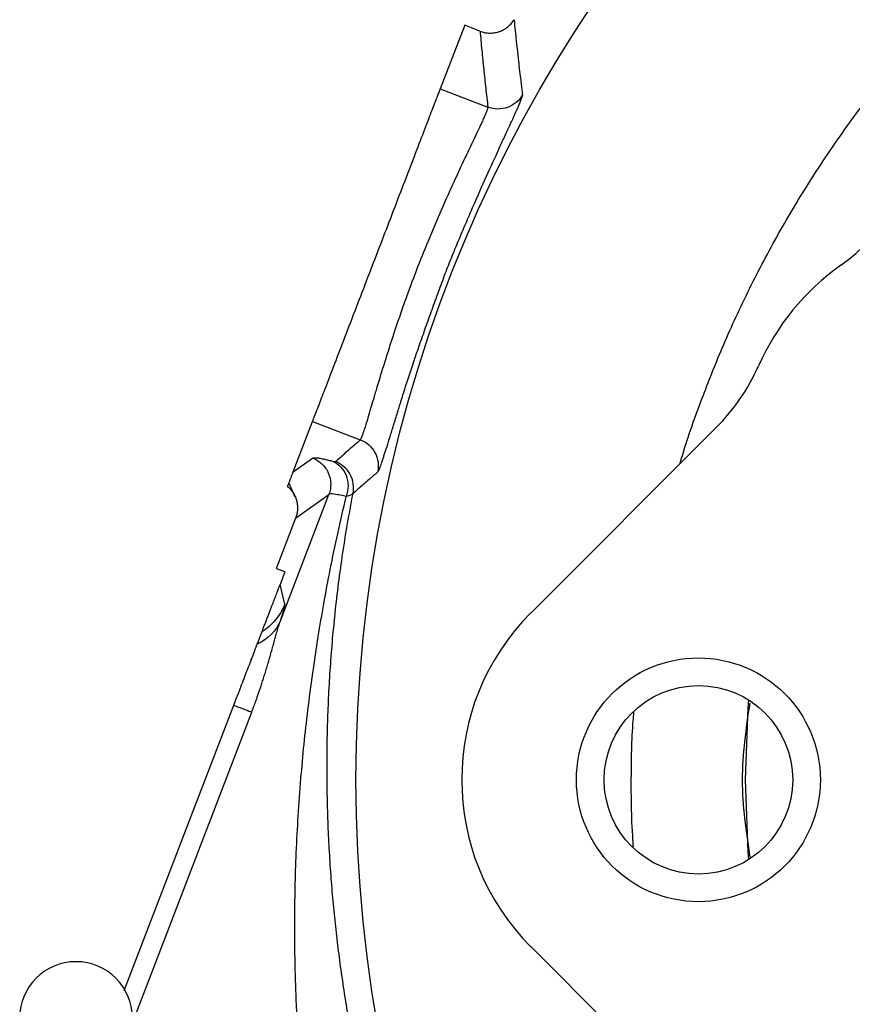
# Model space of a CAD drawing. Header units: inches. Extents: x 0.6 to 16.3, y 0.2 to 11.5.
# Tile 30 of 33: x 10.2 to 11.4, y 7.1 to 8.5. Entities that reach past the tile are written whole.
import ezdxf

# ---------------------------------------------------------------- set-up
doc = ezdxf.new("R2010")
doc.units = ezdxf.units.IN
doc.header["$MEASUREMENT"] = 0

msp = doc.modelspace()

# ---------------------------------------------------------------- linework, layer by layer
at = {"color": 7, "linetype": 'Continuous', "lineweight": 25}
for p, q in [((10.838, 8.5333), (10.8034, 8.4429)), ((10.8597, 8.525), (10.838, 8.5333)), ((10.8034, 8.4429), (10.871, 8.417)), ((10.5945, 7.8988), (10.622, 7.9706)), ((10.622, 7.9706), (10.6897, 7.9446)), ((11.1952, 7.9618), (10.9322, 7.6988)), ((10.5945, 7.8988), (10.6221, 7.9184)), ((10.5762, 7.6872), (10.6451, 7.8668)), ((10.5979, 7.8333), (10.6451, 7.8668)), ((10.5979, 7.8333), (10.5707, 7.7625)), ((10.5707, 7.7625), (10.571, 7.7613)), ((10.5828, 7.7568), (10.571, 7.7613)), ((10.5828, 7.7568), (10.576, 7.739)), ((10.5824, 7.7108), (10.576, 7.739)), ((10.5343, 7.6324), (10.5337, 7.6326)), ((10.3545, 7.1619), (10.5101, 7.5673)), ((10.9322, 7.2239), (11.1952, 6.9609))]:
    msp.add_line(p, q, dxfattribs=at)
at = {"color": 8, "linetype": 'Continuous', "lineweight": 25}
msp.add_line((10.3656, 7.1148), (10.5356, 7.5576), dxfattribs=at)
at = {"color": 7, "linetype": 'Continuous', "lineweight": 25, "flags": 128}
for points in [[(11.241, 7.5748), (11.2401, 7.5637), (11.2364, 7.4614)], [(11.2364, 7.4614), (11.2401, 7.359), (11.241, 7.3479)]]:
    msp.add_lwpolyline(points, dxfattribs=at)
at = {"color": 7, "linetype": 'Continuous', "lineweight": 25}
for centre, radius in [((12.6545, 7.4614), 1.9709), ((11.1699, 7.4614), 0.1732), ((11.1699, 7.4614), 0.1339)]:
    msp.add_circle(centre, radius, dxfattribs=at)
for centre, radius, start, end in [((11.2037, 8.4297), 0.2909, 305.4062, 347.2137), ((11.5745, 7.908), 0.3491, 125.4062, 156.0851), ((10.9895, 8.1675), 0.2909, 315, 336.0851), ((11.1696, 7.4614), 0.3358, 135, 225), ((10.286, 7.123), 0.08, 0, 180)]:
    msp.add_arc(centre, radius, start, end, dxfattribs=at)
for points, knots in [([(11.1438, 7.9105), (11.1441, 7.9114), (11.1519, 7.9399), (11.1704, 7.9914), (11.2003, 8.0686), (11.2347, 8.1449), (11.2752, 8.2234), (11.3197, 8.2994), (11.3684, 8.3733), (11.4164, 8.4381), (11.4731, 8.5075), (11.5294, 8.569), (11.5876, 8.6256), (11.6345, 8.6675), (11.6811, 8.7059), (11.729, 8.7423), (11.7826, 8.7796), (11.8428, 8.8177), (11.9085, 8.8546), (11.9791, 8.8896), (12.0581, 8.9238), (12.1351, 8.9527), (12.1872, 8.9674), (12.2061, 8.9728)], [0, 0, 0, 0, 0.001874, 0.056634, 0.104639, 0.16031, 0.216682, 0.273763, 0.328754, 0.386136, 0.427947, 0.500445, 0.545598, 0.583314, 0.620804, 0.661241, 0.698462, 0.745688, 0.797577, 0.842706, 0.896433, 0.962281, 1, 1, 1, 1]), ([(10.8597, 8.5248), (10.8607, 8.5244), (10.8626, 8.5238), (10.8657, 8.523), (10.8689, 8.5225), (10.8723, 8.5222), (10.8759, 8.5222), (10.8795, 8.5225), (10.8832, 8.5232), (10.8872, 8.5243), (10.8915, 8.5261), (10.8959, 8.5286), (10.9003, 8.5319), (10.9046, 8.5361), (10.9069, 8.5395), (10.9081, 8.5412)], [0, 0, 0, 0, 0.054536, 0.111387, 0.170567, 0.232074, 0.295892, 0.361995, 0.430362, 0.500996, 0.585744, 0.678045, 0.777902, 0.885238, 1, 1, 1, 1]), ([(10.9081, 8.5412), (10.9092, 8.5302), (10.9103, 8.5196), (10.9128, 8.4957), (10.9142, 8.4836), (10.9165, 8.4639), (10.9174, 8.4564), (10.919, 8.4441), (10.9196, 8.4394), (10.9202, 8.4347)], [-0.99302873, -0.99302873, -0.99302873, -0.99302873, -0.98913116, -0.98913116, -0.9815515, -0.9815515, -0.96942405, -0.96942405, -0.95597016, -0.95597016, -0.95597016, -0.95597016]), ([(10.8598, 8.5249), (10.8606, 8.5159), (10.8622, 8.4979), (10.865, 8.4709), (10.8678, 8.444), (10.8699, 8.426), (10.871, 8.417)], [0, 0, 0, 0, 0.251781, 0.5023746, 0.7517809, 1, 1, 1, 1]), ([(10.622, 7.9706), (10.6221, 7.9707), (10.6222, 7.971), (10.6225, 7.9717), (10.6228, 7.9726), (10.6232, 7.9737), (10.6237, 7.975), (10.6247, 7.9775), (10.6265, 7.9822), (10.6296, 7.9904), (10.6336, 8.0006), (10.6399, 8.0172), (10.6498, 8.0429), (10.664, 8.08), (10.6798, 8.1212), (10.6963, 8.1639), (10.7127, 8.2068), (10.7291, 8.2496), (10.7455, 8.2923), (10.7614, 8.3335), (10.7756, 8.3706), (10.7854, 8.3963), (10.7918, 8.4129), (10.7957, 8.4231), (10.7989, 8.4313), (10.8009, 8.4366), (10.8022, 8.4399), (10.803, 8.442), (10.8032, 8.4426), (10.8034, 8.4429)], [0, 0, 0, 0, 0.009781, 0.019544, 0.029298, 0.039051, 0.048811, 0.058587, 0.089502, 0.120435, 0.152548, 0.18468, 0.250112, 0.315544, 0.379711, 0.441491, 0.500003, 0.558515, 0.620295, 0.684463, 0.749895, 0.815327, 0.84744, 0.879571, 0.910486, 0.941419, 0.960946, 0.98045, 1, 1, 1, 1]), ([(10.7144, 7.8985), (10.7145, 7.8987), (10.7147, 7.8989), (10.7151, 7.8995), (10.7155, 7.9001), (10.716, 7.9012), (10.7168, 7.9029), (10.718, 7.9057), (10.7192, 7.909), (10.7206, 7.913), (10.7221, 7.9176), (10.7244, 7.9245), (10.7276, 7.9346), (10.732, 7.9488), (10.737, 7.965), (10.7416, 7.98), (10.7451, 7.9913), (10.7471, 7.9979), (10.7502, 8.0081), (10.7553, 8.024), (10.7627, 8.0466), (10.7707, 8.0702), (10.7792, 8.0946), (10.7881, 8.1197), (10.7958, 8.1409), (10.8021, 8.158), (10.8059, 8.1684), (10.809, 8.1769), (10.8123, 8.1854), (10.8182, 8.2006), (10.8267, 8.2214), (10.837, 8.2459), (10.8506, 8.2775), (10.8671, 8.3147), (10.8806, 8.3443), (10.8879, 8.3603), (10.8905, 8.366), (10.8928, 8.371), (10.8958, 8.3776), (10.9, 8.3866), (10.9054, 8.3983), (10.911, 8.4105), (10.9153, 8.4203), (10.9176, 8.426), (10.9189, 8.4294), (10.9196, 8.4316), (10.9202, 8.4335), (10.9202, 8.4343), (10.9202, 8.4347)], [0, 0, 0, 0, 0.009068, 0.017344, 0.024831, 0.031525, 0.047154, 0.06318, 0.079697, 0.094811, 0.110583, 0.126349, 0.157846, 0.189279, 0.220605, 0.251784, 0.267325, 0.275097, 0.282871, 0.313975, 0.345096, 0.376215, 0.407313, 0.438378, 0.469416, 0.484929, 0.500428, 0.507014, 0.515925, 0.531423, 0.562422, 0.593444, 0.624492, 0.686563, 0.748666, 0.764235, 0.772006, 0.779833, 0.792987, 0.811126, 0.83651, 0.874016, 0.909939, 0.937071, 0.949789, 0.964522, 0.981265, 1, 1, 1, 1]), ([(10.6897, 7.9446), (10.6898, 7.9447), (10.6901, 7.945), (10.6906, 7.9458), (10.6912, 7.9468), (10.6918, 7.9481), (10.6924, 7.9497), (10.6932, 7.9517), (10.694, 7.9539), (10.6949, 7.9564), (10.6959, 7.9593), (10.6969, 7.9625), (10.6985, 7.9678), (10.7011, 7.9762), (10.7047, 7.9884), (10.7089, 8.0029), (10.7152, 8.0241), (10.7246, 8.055), (10.7379, 8.0967), (10.753, 8.1408), (10.7694, 8.1852), (10.7871, 8.229), (10.8053, 8.2718), (10.8232, 8.3118), (10.8369, 8.3411), (10.8464, 8.361), (10.8529, 8.3745), (10.8583, 8.3859), (10.8626, 8.395), (10.8656, 8.4018), (10.8678, 8.4068), (10.8694, 8.4107), (10.8704, 8.4137), (10.871, 8.4158), (10.871, 8.4166), (10.871, 8.417)], [0, 0, 0, 0, 0.010935, 0.021959, 0.033072, 0.044274, 0.055565, 0.066947, 0.078419, 0.089981, 0.101634, 0.113379, 0.125215, 0.155177, 0.187826, 0.216333, 0.25024, 0.312501, 0.375054, 0.441204, 0.500233, 0.55924, 0.625335, 0.687839, 0.750116, 0.784817, 0.812467, 0.84474, 0.875073, 0.897397, 0.919118, 0.940237, 0.960755, 0.980676, 1, 1, 1, 1]), ([(10.6545, 7.9134), (10.6604, 7.9186), (10.672, 7.9291), (10.6838, 7.9394), (10.6897, 7.9446)], [0, 0, 0, 0, 0.501337, 1, 1, 1, 1]), ([(10.6221, 7.9184), (10.6223, 7.9185), (10.6226, 7.9187), (10.6234, 7.9189), (10.6244, 7.919), (10.6257, 7.919), (10.6271, 7.9189), (10.6288, 7.9187), (10.6312, 7.9184), (10.6345, 7.9178), (10.6391, 7.9168), (10.6442, 7.9156), (10.6482, 7.9146), (10.6502, 7.9141)], [0, 0, 0, 0, 0.071602, 0.143049, 0.2144, 0.285716, 0.357056, 0.42848, 0.500049, 0.625138, 0.749946, 0.874793, 1, 1, 1, 1]), ([(10.6221, 7.9184), (10.627, 7.9165), (10.6315, 7.9137), (10.6391, 7.9065), (10.6422, 7.9021), (10.6464, 7.8926), (10.6476, 7.8874), (10.6479, 7.8769), (10.647, 7.8717), (10.6451, 7.8668)], [0, 0, 0, 0, 0.25, 0.25, 0.5, 0.5, 0.75, 0.75, 1, 1, 1, 1]), ([(10.6502, 7.9141), (10.6511, 7.9138), (10.6519, 7.9137), (10.6531, 7.9134), (10.6535, 7.9134), (10.6541, 7.9133), (10.6542, 7.9133), (10.6544, 7.9134), (10.6545, 7.9134), (10.6545, 7.9134)], [-0.06989646, -0.06989646, -0.06989646, -0.06989646, -0.0611594, -0.0611594, -0.04718011, -0.04718011, -0.02481324, -0.02481324, 0, 0, 0, 0]), ([(10.5865, 7.8781), (10.5871, 7.8796), (10.5882, 7.8825), (10.5899, 7.8868), (10.5915, 7.891), (10.593, 7.895), (10.594, 7.8976), (10.5945, 7.8988)], [0, 0, 0, 0, 0.19533, 0.392994, 0.592993, 0.795328, 1, 1, 1, 1]), ([(10.7144, 7.8985), (10.7101, 7.8949), (10.7059, 7.8913), (10.6972, 7.8837), (10.6929, 7.8799), (10.6858, 7.8737), (10.683, 7.8713), (10.6798, 7.8685), (10.6796, 7.8683), (10.6794, 7.8681)], [0.97201612, 0.97201612, 0.97201612, 0.97201612, 0.97753319, 0.97753319, 0.98475838, 0.98475838, 0.98927412, 0.98927412, 0.98963545, 0.98963545, 0.98963545, 0.98963545]), ([(10.5865, 7.8781), (10.5874, 7.8774), (10.589, 7.8759), (10.5912, 7.8735), (10.5931, 7.8709), (10.5949, 7.8683), (10.5964, 7.8656), (10.5976, 7.8628), (10.5987, 7.86), (10.5995, 7.8571), (10.6, 7.8543), (10.6004, 7.8515), (10.6006, 7.8487), (10.6006, 7.8459), (10.6004, 7.8433), (10.6, 7.8407), (10.5994, 7.8381), (10.5988, 7.8357), (10.5982, 7.8341), (10.5979, 7.8333)], [0, 0, 0, 0, 0.0673015, 0.1335411, 0.198719, 0.2628357, 0.3258916, 0.387887, 0.4488225, 0.5086985, 0.5675156, 0.6252742, 0.6819749, 0.7376184, 0.7922052, 0.845736, 0.8982115, 0.9496326, 1, 1, 1, 1]), ([(10.5881, 7.8824), (10.5893, 7.8803), (10.5932, 7.8726), (10.5952, 7.8674), (10.5965, 7.8637)], [0, 0, 0, 0, 0.279295, 1, 1, 1, 1]), ([(10.6045, 7.0546), (10.6041, 7.0603), (10.6032, 7.0718), (10.602, 7.0891), (10.6009, 7.1068), (10.5999, 7.1247), (10.599, 7.143), (10.5983, 7.1616), (10.5977, 7.1804), (10.5972, 7.1995), (10.5969, 7.2189), (10.5967, 7.2386), (10.5966, 7.285), (10.5983, 7.3601), (10.6046, 7.4607), (10.615, 7.5632), (10.6267, 7.6459), (10.638, 7.7124), (10.6471, 7.7611), (10.6576, 7.8119), (10.6656, 7.8463), (10.6697, 7.8638)], [0, 0, 0, 0, 0.020609, 0.041574, 0.062898, 0.084581, 0.106623, 0.129026, 0.15179, 0.174916, 0.198404, 0.222257, 0.246473, 0.366774, 0.496307, 0.616319, 0.74725, 0.806017, 0.86773, 0.932391, 1, 1, 1, 1]), ([(10.683, 7.0702), (10.6819, 7.0753), (10.6799, 7.0858), (10.677, 7.1015), (10.6741, 7.1175), (10.6713, 7.1337), (10.6686, 7.1502), (10.6661, 7.1668), (10.6636, 7.1836), (10.6612, 7.2007), (10.659, 7.2179), (10.6568, 7.2354), (10.6548, 7.2531), (10.6529, 7.271), (10.6512, 7.2891), (10.6496, 7.3074), (10.6481, 7.326), (10.6468, 7.3447), (10.6457, 7.3637), (10.6447, 7.3828), (10.6439, 7.4022), (10.6433, 7.4217), (10.6428, 7.4415), (10.6425, 7.4667), (10.6425, 7.4977), (10.6431, 7.5346), (10.6445, 7.5727), (10.6466, 7.6119), (10.6495, 7.6521), (10.6534, 7.6934), (10.6582, 7.7357), (10.6641, 7.779), (10.6711, 7.8233), (10.6766, 7.853), (10.6794, 7.8681)], [0, 0, 0, 0, 0.019116, 0.038471, 0.058069, 0.077914, 0.098009, 0.118359, 0.138965, 0.159833, 0.180964, 0.202362, 0.22403, 0.245971, 0.268187, 0.290682, 0.313458, 0.336516, 0.359861, 0.383493, 0.407416, 0.431632, 0.456142, 0.480948, 0.525658, 0.571942, 0.619811, 0.669275, 0.720343, 0.773022, 0.827321, 0.883246, 0.940803, 1, 1, 1, 1]), ([(10.6697, 7.8638), (10.6671, 7.8644), (10.6647, 7.865), (10.6591, 7.8662), (10.656, 7.8667), (10.6496, 7.8676), (10.6469, 7.8676), (10.6452, 7.8669), (10.6451, 7.8669), (10.6451, 7.8668)], [1.1983158, 1.1983158, 1.1983158, 1.1983158, 1.4052593, 1.4052593, 1.5918, 1.5918, 1.708388, 1.708388, 1.7134738, 1.7134738, 1.7134738, 1.7134738]), ([(10.6787, 7.8682), (10.6786, 7.868), (10.6783, 7.8674), (10.6775, 7.8666), (10.6759, 7.8656), (10.6733, 7.8646), (10.6707, 7.8642), (10.6692, 7.864)], [0, 0, 0, 0, 0.1076926, 0.2622662, 0.4630614, 0.7092738, 1, 1, 1, 1]), ([(10.5502, 7.6718), (10.5509, 7.6737), (10.5523, 7.6774), (10.5545, 7.6831), (10.5566, 7.6886), (10.5587, 7.694), (10.5607, 7.6993), (10.5627, 7.7044), (10.5645, 7.7092), (10.5662, 7.7136), (10.5678, 7.7177), (10.5693, 7.7216), (10.5705, 7.7247), (10.5714, 7.7271), (10.572, 7.7285), (10.5725, 7.7299), (10.573, 7.7313), (10.5735, 7.7326), (10.574, 7.7339), (10.5745, 7.7352), (10.575, 7.7365), (10.5755, 7.7377), (10.5758, 7.7386), (10.576, 7.739)], [0, 0, 0, 0, 0.132628, 0.256047, 0.37026, 0.475271, 0.571087, 0.657715, 0.735165, 0.795018, 0.847115, 0.891481, 0.92815, 0.940474, 0.951585, 0.961491, 0.970206, 0.977748, 0.984144, 0.98944, 0.99372, 0.99714, 1, 1, 1, 1]), ([(10.5824, 7.7108), (10.5793, 7.7028), (10.5749, 7.6953), (10.564, 7.682), (10.5574, 7.6763), (10.5502, 7.6718)], [0, 0, 0, 0, 0.5, 0.5, 1, 1, 1, 1]), ([(10.5355, 7.5576), (10.5358, 7.5582), (10.5363, 7.5596), (10.5372, 7.562), (10.5383, 7.5649), (10.5396, 7.5684), (10.541, 7.5724), (10.5427, 7.5769), (10.5444, 7.582), (10.5464, 7.5876), (10.5484, 7.5936), (10.5506, 7.6002), (10.5528, 7.6072), (10.5551, 7.6146), (10.5574, 7.6224), (10.5598, 7.6304), (10.5622, 7.6387), (10.5645, 7.6471), (10.5669, 7.6556), (10.5692, 7.6641), (10.5716, 7.6723), (10.5739, 7.6801), (10.5754, 7.6848), (10.5762, 7.6872)], [0, 0, 0, 0, 0.013037, 0.029843, 0.050412, 0.074738, 0.102806, 0.134599, 0.170088, 0.209235, 0.251988, 0.298284, 0.348041, 0.401141, 0.457381, 0.516617, 0.578699, 0.643467, 0.71075, 0.780377, 0.852078, 0.925436, 1, 1, 1, 1]), ([(10.5762, 7.6872), (10.5762, 7.6872), (10.5762, 7.6872), (10.5762, 7.6872), (10.5704, 7.673), (10.5585, 7.6611), (10.5434, 7.6541)], [0.5616281, 0.5616281, 0.5616281, 0.5616281, 0.5616483, 0.5616483, 0.5616483, 1.0000202, 1.0000202, 1.0000202, 1.0000202]), ([(10.5434, 7.6541), (10.5438, 7.655), (10.5445, 7.657), (10.5455, 7.6596), (10.5464, 7.662), (10.5472, 7.6641), (10.5481, 7.6664), (10.549, 7.6687), (10.5498, 7.6707), (10.55, 7.6714), (10.5502, 7.6718)], [0, 0, 0, 0, 0.100242, 0.2001194, 0.2998794, 0.3997705, 0.5000398, 0.6666611, 0.8329336, 1, 1, 1, 1]), ([(10.5101, 7.5673), (10.5108, 7.5691), (10.5121, 7.5726), (10.5141, 7.5777), (10.5161, 7.5829), (10.518, 7.588), (10.5209, 7.5955), (10.5246, 7.6051), (10.529, 7.6166), (10.5332, 7.6275), (10.5365, 7.6361), (10.5389, 7.6423), (10.5406, 7.6468), (10.5421, 7.6507), (10.543, 7.653), (10.5434, 7.6541)], [0, 0, 0, 0, 0.052951, 0.105651, 0.158181, 0.210625, 0.263066, 0.388622, 0.511821, 0.637134, 0.757024, 0.820764, 0.882231, 0.941828, 1, 1, 1, 1]), ([(11.0777, 7.3663), (11.0771, 7.3754), (11.0748, 7.4075), (11.0744, 7.4673), (11.0752, 7.5218), (11.0781, 7.5531), (11.0784, 7.557)], [0, 0, 0, 0, 0.144694, 0.505803, 0.939177, 1, 1, 1, 1])]:
    msp.add_open_spline(points, degree=3, knots=knots, dxfattribs=at)
for points in [[(10.9202, 8.4347), (10.9155, 8.4264), (10.9001, 8.4134), (10.8799, 8.4136), (10.871, 8.417)], [(10.6897, 7.9446), (10.6985, 7.9412), (10.7137, 7.9278), (10.7164, 7.9078), (10.7144, 7.8985)], [(10.6502, 7.9141), (10.6589, 7.9105), (10.6731, 7.8956), (10.6732, 7.8735), (10.6697, 7.8638)], [(10.6794, 7.8681), (10.6812, 7.8772), (10.6782, 7.8969), (10.6633, 7.9101), (10.6545, 7.9134)], [(10.5703, 7.7615), (10.5705, 7.7619), (10.5706, 7.7622), (10.5707, 7.7625)], [(10.5762, 7.6872), (10.5806, 7.7009), (10.5827, 7.7091), (10.5824, 7.7108)], [(10.5101, 7.5673), (10.5224, 7.5626), (10.5314, 7.5592), (10.5355, 7.5576)]]:
    msp.add_open_spline(points, degree=3, dxfattribs=at)
at = {"color": 8, "linetype": 'Continuous', "lineweight": 25}
msp.add_open_spline([(11.2428, 7.5704), (11.2374, 7.5341), (11.2267, 7.4611), (11.2375, 7.388), (11.2429, 7.3514)], degree=3, knots=[0, 0, 0, 0, 0.497997, 1, 1, 1, 1], dxfattribs=at)

doc.saveas('drawing.dxf')
